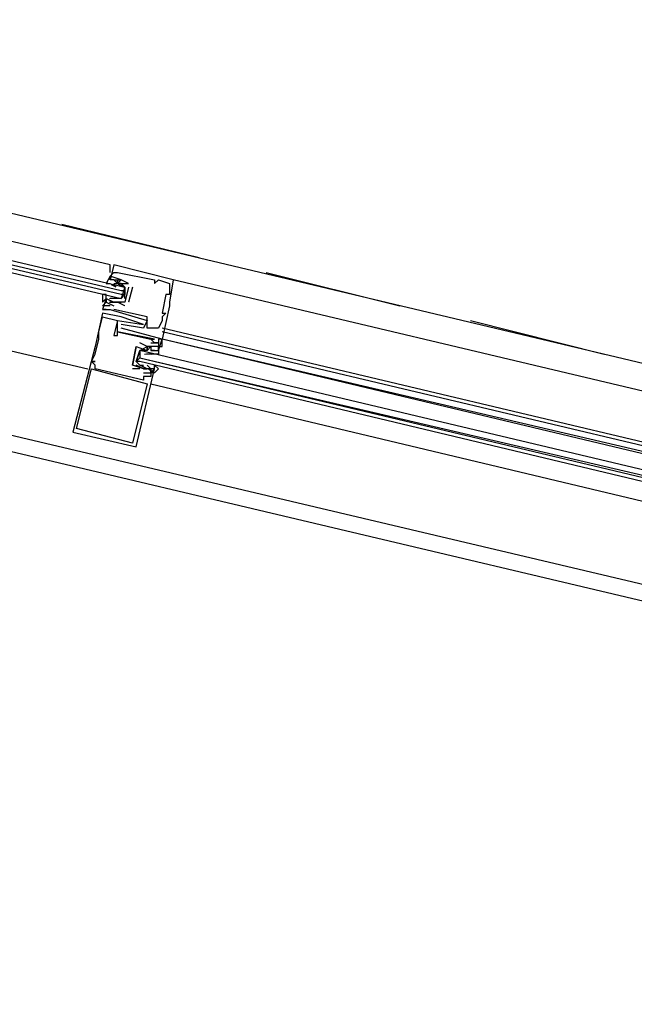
# Model space of a CAD drawing. Header units: feet. Extents: x -79 to 198, y -22 to 181.
# Tile 74 of 256: x 97.3 to 99.51, y 25.58 to 29.11. Entities that reach past the tile are written whole.
import ezdxf

# ---------------------------------------------------------------- set-up
doc = ezdxf.new("R2010")
doc.units = ezdxf.units.FT
doc.layers.add('A-LINEA', color=7, linetype='CONTINUOUS')

msp = doc.modelspace()

# ---------------------------------------------------------------- linework, layer by layer
at = {"layer": 'A-LINEA'}
for p, q in [((94.3467, 29.1111), (101.2, 27.4844)), ((93.8267, 28.3778), (105.6533, 25.5778)), ((97.4533, 28.3778), (97.9467, 28.2578)), ((94.1733, 28.3511), (101.0133, 26.7378)), ((97.64, 28.2311), (97.64, 28.2311)), ((97.64, 28.2044), (97.64, 28.2044)), ((97.6533, 28.2044), (97.6533, 28.2044)), ((98.1867, 28.2044), (98.6667, 28.0844)), ((97.6267, 28.1911), (97.6267, 28.1911)), ((97.6267, 28.1778), (97.6267, 28.1778)), ((97.6308, 28.1614), (97.647, 28.153)), ((97.64, 28.1778), (97.64, 28.1778)), ((97.64, 28.1644), (97.64, 28.1644)), ((97.64, 28.1644), (97.64, 28.1644)), ((97.64, 28.1644), (97.6533, 28.1644)), ((97.6533, 28.1778), (97.6533, 28.1778)), ((97.6533, 28.1644), (97.6533, 28.1644)), ((97.6562, 28.1625), (97.6741, 28.1528)), ((97.6667, 28.1778), (97.6667, 28.1778)), ((97.6667, 28.1778), (97.6667, 28.1778)), ((97.6933, 28.1644), (97.6933, 28.1644)), ((97.6933, 28.1644), (97.6933, 28.1644)), ((97.7867, 28.1778), (97.7867, 28.1778)), ((97.7867, 28.1644), (97.7867, 28.1644)), ((97.8, 28.1778), (97.8, 28.1778)), ((97.84, 28.1644), (97.84, 28.1644)), ((100.7733, 27.4844), (97.8533, 28.1778)), ((97.8533, 28.1778), (97.8533, 28.1778)), ((97.6378, 28.1596), (97.6479, 28.1534)), ((97.6644, 28.1596), (97.6746, 28.1534)), ((97.6667, 28.1511), (97.6667, 28.1511)), ((97.68, 28.1378), (97.68, 28.1244)), ((97.7067, 28.1511), (97.6933, 28.0978)), ((97.6933, 28.1511), (97.6933, 28.1511)), ((97.7067, 28.1511), (97.7067, 28.1511)), ((97.84, 28.1511), (97.84, 28.1511)), ((97.84, 28.1378), (97.84, 28.1378)), ((97.6133, 28.1111), (97.6133, 28.1111)), ((97.6133, 28.0978), (97.6133, 28.0978)), ((97.6418, 28.097), (97.6235, 28.0967)), ((97.6365, 28.111), (97.6246, 28.1099)), ((97.6267, 28.1111), (97.6267, 28.1111)), ((97.64, 28.1111), (97.6267, 28.1111)), ((97.6267, 28.0978), (97.6267, 28.0978)), ((97.6267, 28.0978), (97.6267, 28.0978)), ((97.64, 28.1111), (97.64, 28.1111)), ((97.64, 28.0978), (97.64, 28.0978)), ((97.64, 28.0978), (97.64, 28.0978)), ((97.64, 28.0978), (97.64, 28.0978)), ((97.669, 28.0969), (97.6485, 28.0963)), ((97.6631, 28.0976), (97.6513, 28.0966)), ((97.6533, 28.1111), (97.6533, 28.1111)), ((97.68, 28.0844), (97.6533, 28.0978)), ((97.6533, 28.0978), (97.6533, 28.0978)), ((97.6667, 28.1111), (97.6667, 28.1111)), ((97.68, 28.0978), (97.68, 28.0978)), ((97.68, 28.0978), (97.68, 28.0978)), ((97.6933, 28.0978), (97.6933, 28.0978)), ((97.8267, 28.1244), (97.8267, 28.1244)), ((97.84, 28.1244), (97.84, 28.1244)), ((97.84, 28.0978), (97.84, 28.0978)), ((97.6, 28.0844), (97.6, 28.0844)), ((97.6, 28.0711), (97.6, 28.0711)), ((97.6, 28.0711), (97.6, 28.0711)), ((97.6, 28.0578), (97.6, 28.0578)), ((97.6133, 28.0844), (97.6133, 28.0844)), ((97.6133, 28.0711), (97.6133, 28.0711)), ((97.6267, 28.0844), (97.6267, 28.0844)), ((97.6267, 28.0711), (97.6267, 28.0711)), ((97.6267, 28.0711), (97.6267, 28.0711)), ((97.64, 28.0844), (97.64, 28.0844)), ((97.64, 28.0711), (97.64, 28.0711)), ((97.68, 28.0844), (97.68, 28.0844)), ((97.8133, 28.0578), (97.8133, 28.0578)), ((97.8267, 28.0578), (97.8267, 28.0578)), ((97.84, 28.0844), (97.84, 28.0844)), ((97.6, 28.0444), (97.6, 28.0444)), ((97.6533, 28.0311), (97.6533, 28.0311)), ((97.6533, 28.0311), (97.6533, 28.0311)), ((97.6667, 28.0444), (97.6667, 28.0444)), ((97.76, 28.0444), (97.76, 28.0444)), ((97.76, 28.0311), (97.76, 28.0311)), ((97.8133, 28.0444), (97.8133, 28.0444)), ((97.8133, 28.0311), (97.8133, 28.0311)), ((98.92, 28.0311), (99.4, 27.9111)), ((97.5867, 27.9911), (97.5867, 27.9911)), ((97.6533, 27.9911), (97.6533, 27.9911)), ((97.6533, 27.9911), (97.6533, 27.9911)), ((97.6667, 28.0178), (97.6667, 28.0178)), ((97.6667, 28.0044), (97.6667, 28.0044)), ((97.7467, 28.0178), (97.7467, 28.0178)), ((97.7467, 28.0044), (97.7467, 28.0044)), ((97.76, 28.0044), (97.76, 28.0044)), ((97.8, 28.0044), (97.8, 28.0044)), ((100.7333, 27.3111), (97.8133, 28.0044)), ((100.7333, 27.2978), (97.8133, 27.9911)), ((97.5867, 27.9644), (97.5867, 27.9644)), ((97.64, 27.9778), (97.64, 27.9778)), ((97.6533, 27.9778), (97.6533, 27.9778)), ((97.7333, 27.9511), (97.7333, 27.9511)), ((97.7733, 27.9644), (97.7733, 27.9644)), ((97.7733, 27.9644), (97.7733, 27.9644)), ((97.7733, 27.9511), (97.7733, 27.9511)), ((97.7867, 27.9644), (97.7867, 27.9644)), ((97.7867, 27.9511), (97.7867, 27.9511)), ((97.8, 27.9644), (97.8, 27.9644)), ((97.8, 27.9511), (97.8, 27.9511)), ((97.8, 27.9511), (97.8, 27.9511)), ((100.72, 27.2844), (97.8133, 27.9644)), ((100.72, 27.2711), (97.8133, 27.9644)), ((97.8133, 27.9644), (97.8133, 27.9644)), ((97.8133, 27.9644), (97.8133, 27.9644)), ((97.8133, 27.9644), (97.8133, 27.9644)), ((97.8133, 27.9644), (97.8133, 27.9644)), ((97.8133, 27.9644), (97.8133, 27.9644)), ((97.5733, 27.9378), (97.5733, 27.9378)), ((97.72, 27.9378), (97.72, 27.9378)), ((97.72, 27.9378), (97.72, 27.9378)), ((97.7467, 27.9244), (97.7467, 27.9244)), ((97.76, 27.9378), (97.76, 27.9378)), ((97.76, 27.9378), (97.76, 27.9378)), ((97.76, 27.9244), (97.76, 27.9244)), ((97.7733, 27.9378), (97.7733, 27.9378)), ((97.7733, 27.9244), (97.7733, 27.9244)), ((97.7867, 27.9244), (97.7733, 27.9244)), ((97.7867, 27.9244), (97.7867, 27.9244)), ((97.8, 27.9378), (97.8, 27.9378)), ((97.8, 27.9244), (97.8, 27.9244)), ((97.56, 27.8844), (97.56, 27.8844)), ((97.56, 27.8844), (97.56, 27.8844)), ((97.5733, 27.9111), (97.5733, 27.9111)), ((97.5733, 27.8844), (97.5733, 27.8844)), ((97.7333, 27.9111), (97.7333, 27.8978)), ((97.7502, 27.9113), (97.7621, 27.9123)), ((97.7578, 27.912), (97.7781, 27.9125)), ((97.7733, 27.9111), (97.7733, 27.9111)), ((97.7769, 27.9113), (97.7887, 27.9123)), ((97.7849, 27.9119), (97.8032, 27.9122)), ((97.7867, 27.9111), (97.7867, 27.9111)), ((97.56, 27.8578), (97.56, 27.8578)), ((97.5733, 27.8711), (97.5733, 27.8711)), ((97.5733, 27.8578), (97.5733, 27.8578)), ((97.7067, 27.8711), (97.7067, 27.8711)), ((97.7067, 27.8711), (97.7067, 27.8711)), ((97.7067, 27.8711), (97.7067, 27.8711)), ((97.7333, 27.8578), (97.7067, 27.8578)), ((97.7067, 27.8578), (97.7067, 27.8578)), ((97.7333, 27.8711), (97.7333, 27.8711)), ((97.7333, 27.8578), (97.7333, 27.8578)), ((97.7489, 27.8626), (97.7387, 27.8689)), ((97.7572, 27.8598), (97.7392, 27.8694)), ((97.7467, 27.8578), (97.7467, 27.8578)), ((97.7467, 27.8578), (97.7467, 27.8578)), ((97.7467, 27.8578), (97.7467, 27.8578)), ((97.7467, 27.8578), (97.7467, 27.8578)), ((97.7467, 27.8444), (97.7467, 27.8444)), ((97.76, 27.8711), (97.7733, 27.8578)), ((97.76, 27.8711), (97.76, 27.8711)), ((97.76, 27.8578), (97.76, 27.8578)), ((97.76, 27.8578), (97.76, 27.8578)), ((97.7756, 27.8493), (97.7654, 27.8555)), ((97.7826, 27.8475), (97.7663, 27.8559)), ((97.7733, 27.8578), (97.7733, 27.8578)), ((97.7733, 27.8444), (97.7733, 27.8444)), ((97.7867, 27.8578), (97.7867, 27.8578)), ((97.7467, 27.8311), (97.7467, 27.8311)), ((97.7467, 27.8178), (97.7467, 27.8178)), ((97.7733, 27.8311), (97.7733, 27.8311)), ((97.76, 27.8044), (97.76, 27.8044)), ((97.7733, 27.8044), (100.68, 27.1111)), ((97.4933, 27.6311), (97.4933, 27.6311)), ((97.5067, 27.6444), (97.5067, 27.6444)), ((97.7067, 27.5911), (97.7067, 27.5911)), ((97.72, 27.5778), (97.72, 27.5778))]:
    msp.add_line(p, q, dxfattribs=at)
for points in [[(94.24, 28.6311), (96.0133, 28.2178), (97.5467, 27.8578)], [(97.6267, 28.2044), (97.6267, 28.2044), (97.6267, 28.2311), (96.1067, 28.5911)], [(96.0933, 28.5244), (97.68, 28.1511), (97.68, 28.1378), (97.6667, 28.1378), (96.08, 28.5111)], [(96.08, 28.4844), (97.6667, 28.1111), (97.68, 28.1244), (97.6667, 28.1244), (96.08, 28.4978)], [(97.8533, 28.1778), (97.64, 28.2311), (97.6267, 28.1778)], [(97.6267, 28.2044), (97.6267, 28.2044), (97.6267, 28.2311)], [(97.6267, 28.2044), (97.6267, 28.2044), (97.6267, 28.2311)], [(97.6933, 28.1644), (97.6933, 28.1644), (97.6667, 28.1778), (97.6667, 28.1778), (97.6267, 28.1911), (97.64, 28.2044), (97.6533, 28.2044), (97.7867, 28.1778), (97.7867, 28.1644), (97.8, 28.1778)], [(97.68, 28.1111), (97.68, 28.1511), (97.6667, 28.1644), (97.6533, 28.1644), (97.6533, 28.1778), (97.6533, 28.1644), (97.64, 28.1778), (97.6267, 28.1778), (97.6267, 28.1911), (97.6133, 28.1644), (97.6267, 28.1644)], [(97.8, 28.1778), (97.84, 28.1644), (97.84, 28.1511), (97.84, 28.1378), (97.84, 28.1244), (97.8267, 28.1244), (97.8133, 28.0578), (97.8267, 28.0578), (97.8133, 28.0444), (97.8133, 28.0311), (97.8, 28.0044), (97.76, 28.0044), (97.76, 28.0444), (97.64, 28.0711)], [(97.64, 28.1778), (97.6533, 28.1778), (97.6667, 28.1778), (97.6533, 28.1644), (97.6933, 28.1644)], [(97.6533, 28.1644), (97.6667, 28.1644), (97.68, 28.1511), (97.6667, 28.1111), (97.6533, 28.1111), (97.64, 28.1111)], [(97.8533, 28.1778), (97.84, 28.0978), (97.84, 28.0844), (97.8133, 27.9644), (97.6667, 28.0044), (97.6667, 28.0044)], [(97.6933, 28.1511), (97.68, 28.0978), (97.64, 28.0978), (97.6267, 28.0978), (97.64, 28.0978), (97.6267, 28.0978)], [(97.6133, 28.1111), (97.6133, 28.1244), (97.6, 28.1244), (97.6, 28.0978), (97.6133, 28.1111), (97.6133, 28.0978), (97.6133, 28.1111), (97.64, 28.0978), (97.6533, 28.0978), (97.6667, 28.0978)], [(97.6133, 28.1111), (97.6, 28.0711), (97.6133, 28.0711), (97.6, 28.0711), (97.6267, 28.0711), (97.76, 28.0311), (97.7467, 28.0044), (97.6667, 28.0178)], [(97.6267, 28.0844), (97.6133, 28.0844), (97.6, 28.0844), (97.6133, 28.0978), (97.64, 28.0844)], [(97.8, 27.9244), (97.8133, 27.9644), (97.8, 27.9644), (97.8, 27.9511), (97.7867, 27.9511), (97.7733, 27.9644), (97.7867, 27.9644), (97.6533, 27.9911), (97.6533, 28.0311), (97.7467, 28.0178), (97.6667, 28.0444), (97.6, 28.0578), (97.5733, 27.9378), (97.4933, 27.6311), (97.72, 27.5778), (97.7867, 27.8578), (97.7733, 27.8578), (97.7733, 27.8578)], [(97.7467, 27.8444), (97.7733, 27.8444), (97.7733, 27.8311), (97.7467, 27.8311), (97.7467, 27.8178), (97.5733, 27.8578), (97.5733, 27.8711), (97.56, 27.8844), (97.5733, 27.8844), (97.56, 27.8844), (97.5733, 27.9111), (97.5867, 27.9644), (97.5867, 27.9911), (97.6, 28.0444), (97.6533, 28.0311), (97.64, 27.9778), (97.6533, 27.9778), (97.6533, 27.9911), (97.7733, 27.9644), (97.7733, 27.9644)], [(97.7733, 27.9511), (97.8, 27.9511), (97.8, 27.9378), (97.76, 27.9378), (97.76, 27.9378), (97.7333, 27.9511)], [(97.8, 27.9378), (97.8133, 27.9378), (97.8133, 27.9644)], [(97.8, 27.9378), (97.8133, 27.9378), (97.8133, 27.9644)], [(97.8, 27.9378), (97.8133, 27.9378), (97.8133, 27.9644)], [(97.72, 27.9378), (97.72, 27.9378), (97.7067, 27.8711)], [(97.7467, 27.8578), (97.7067, 27.8711), (97.72, 27.9378), (97.76, 27.9244), (97.76, 27.9378), (97.7733, 27.9378), (97.7733, 27.9244)], [(97.72, 27.8844), (97.7333, 27.9244), (97.76, 27.9378), (97.76, 27.9244), (97.7733, 27.9378), (97.7733, 27.9244), (97.7867, 27.9244), (97.8, 27.9244), (97.8, 27.9378), (97.8, 27.9111)], [(97.76, 27.9244), (97.7467, 27.9244), (97.7333, 27.9244), (97.72, 27.8844), (97.7333, 27.8711), (97.7467, 27.8711)], [(100.7067, 27.2178), (97.7333, 27.9244), (97.7333, 27.9111), (97.7333, 27.8978), (100.7067, 27.2044)], [(100.6933, 27.1778), (97.7333, 27.8844), (97.72, 27.8844), (97.7333, 27.8978), (100.7067, 27.1911)], [(97.7067, 27.5911), (97.5067, 27.6444), (97.56, 27.8578), (97.76, 27.8044), (97.7067, 27.5911)], [(97.7867, 27.8578), (97.7867, 27.8711), (97.8, 27.8578), (97.7867, 27.8444), (97.7733, 27.8444), (97.7867, 27.8578), (97.7733, 27.8578), (97.7733, 27.8444), (97.7733, 27.8578), (97.7467, 27.8578), (97.72, 27.8711)], [(97.76, 27.8578), (97.7467, 27.8578), (97.76, 27.8578), (97.7467, 27.8578)]]:
    msp.add_lwpolyline(points, dxfattribs=at)

doc.saveas('drawing.dxf')
